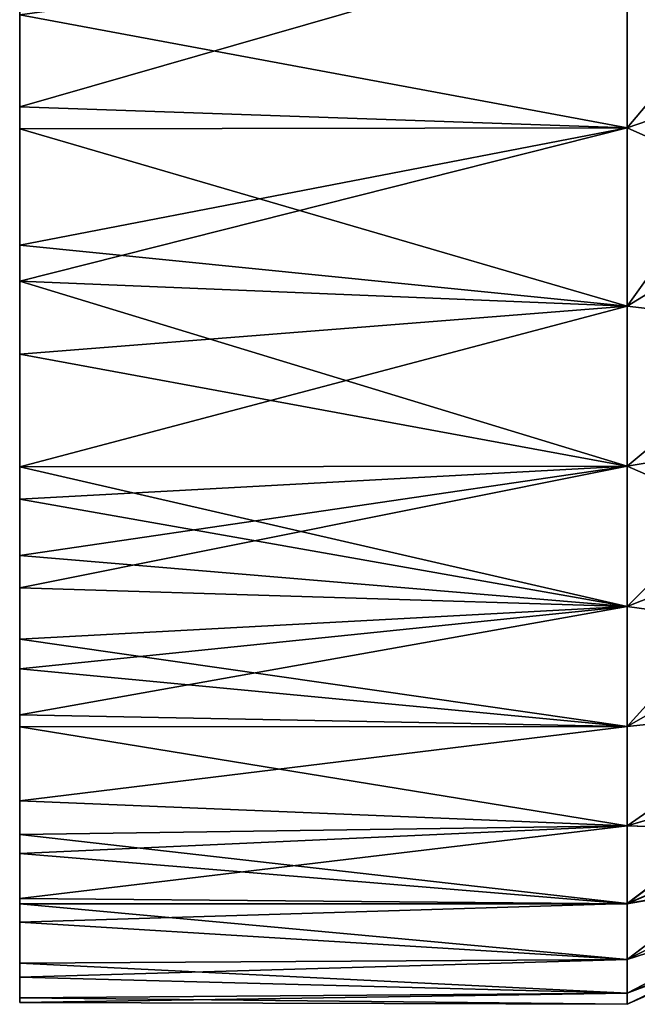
# Model space of a CAD drawing. Header units: millimetres. Extents: x -71 to 126, y -35 to 75.
# Tile 1 of 178: x -61.05 to -55.66, y -35 to -26.41. Entities that reach past the tile are written whole.
import ezdxf

# ---------------------------------------------------------------- set-up
doc = ezdxf.new("R2010")
doc.units = ezdxf.units.MM
doc.header["$LTSCALE"] = 52.536866
for name, color, linetype in [('373', 7, 'CONTINUOUS'), ('377', 7, 'CONTINUOUS'), ('380', 7, 'CONTINUOUS'), ('382', 7, 'CONTINUOUS'), ('386', 7, 'CONTINUOUS'), ('389', 7, 'CONTINUOUS')]:
    doc.layers.add(name, color=color, linetype=linetype)

msp = doc.modelspace()

# ---------------------------------------------------------------- linework, layer by layer
at = {"layer": '373', "linetype": 'Continuous'}
for points in [[(-61.05, -26.5552, -88.045), (-61.05, -24.7071, -85.042), (-61.05, -23.6046, -88.045), (-61.05, -26.5552, -88.045)], [(-61.05, -26.5552, -88.045), (-61.05, -23.6046, -88.045), (-61.05, -25.1034, -91.048), (-61.05, -26.5552, -88.045)], [(-61.05, -27.1712, -97.0619), (-61.05, -26.328, -94.051), (-61.05, -24.3024, -97.054), (-61.05, -27.1712, -97.0619)], [(-61.05, -27.1712, -97.0619), (-61.05, -24.3024, -97.054), (-61.05, -25.2974, -99.1875), (-61.05, -27.1712, -97.0619)], [(-61.05, -27.375, -64.021), (-61.05, -26.186, -61.018), (-61.05, -24.4934, -64.021), (-61.05, -27.375, -64.021)], [(-61.05, -27.375, -64.021), (-61.05, -24.4934, -64.021), (-61.05, -25.1781, -67.024), (-61.05, -27.375, -64.021)], [(-61.05, -27.6138, -85.042), (-61.05, -25.221, -82.039), (-61.05, -24.7071, -85.042), (-61.05, -27.6138, -85.042)], [(-61.05, -27.6138, -85.042), (-61.05, -24.7071, -85.042), (-61.05, -26.5552, -88.045), (-61.05, -27.6138, -85.042)], [(-61.05, -27.6485, -58.015), (-61.05, -25.7531, -55.012), (-61.05, -24.7381, -58.015), (-61.05, -27.6485, -58.015)], [(-61.05, -27.6485, -58.015), (-61.05, -24.7381, -58.015), (-61.05, -26.186, -61.018), (-61.05, -27.6485, -58.015)], [(-61.05, -28.0568, -91.048), (-61.05, -26.5552, -88.045), (-61.05, -25.1034, -91.048), (-61.05, -28.0568, -91.048)], [(-61.05, -28.0568, -91.048), (-61.05, -25.1034, -91.048), (-61.05, -26.328, -94.051), (-61.05, -28.0568, -91.048)], [(-61.05, -28.1402, -67.024), (-61.05, -27.375, -64.021), (-61.05, -25.1781, -67.024), (-61.05, -28.1402, -67.024)], [(-61.05, -28.1402, -67.024), (-61.05, -25.1781, -67.024), (-61.05, -25.221, -70.027), (-61.05, -28.1402, -67.024)], [(-61.05, -28.1882, -70.027), (-61.05, -28.1402, -67.024), (-61.05, -25.221, -70.027), (-61.05, -28.1882, -70.027)], [(-61.05, -28.1882, -70.027), (-61.05, -25.221, -70.027), (-61.05, -28.1882, -73.03), (-61.05, -28.1882, -70.027)], [(-61.05, -28.1882, -73.03), (-61.05, -25.221, -70.027), (-61.05, -25.221, -73.03), (-61.05, -28.1882, -73.03)], [(-61.05, -28.1882, -73.03), (-61.05, -25.221, -73.03), (-61.05, -28.1882, -76.033), (-61.05, -28.1882, -73.03)], [(-61.05, -28.1882, -76.033), (-61.05, -25.221, -73.03), (-61.05, -25.221, -76.033), (-61.05, -28.1882, -76.033)], [(-61.05, -28.1882, -76.033), (-61.05, -25.221, -76.033), (-61.05, -28.1882, -79.036), (-61.05, -28.1882, -76.033)], [(-61.05, -28.1882, -79.036), (-61.05, -25.221, -76.033), (-61.05, -25.221, -79.036), (-61.05, -28.1882, -79.036)], [(-61.05, -28.1882, -79.036), (-61.05, -25.221, -79.036), (-61.05, -28.1882, -82.039), (-61.05, -28.1882, -79.036)], [(-61.05, -28.1882, -82.039), (-61.05, -25.221, -79.036), (-61.05, -25.221, -82.039), (-61.05, -28.1882, -82.039)], [(-61.05, -28.1882, -82.039), (-61.05, -25.221, -82.039), (-61.05, -27.6138, -85.042), (-61.05, -28.1882, -82.039)], [(-61.05, -28.6937, -54.9583), (-61.05, -26.37, -51.9866), (-61.05, -25.7531, -55.012), (-61.05, -28.6937, -54.9583)], [(-61.05, -28.6937, -54.9583), (-61.05, -25.7531, -55.012), (-61.05, -27.6485, -58.015), (-61.05, -28.6937, -54.9583)], [(-61.05, -29.0955, -61.018), (-61.05, -27.6485, -58.015), (-61.05, -26.186, -61.018), (-61.05, -29.0955, -61.018)], [(-61.05, -29.0955, -61.018), (-61.05, -26.186, -61.018), (-61.05, -27.375, -64.021), (-61.05, -29.0955, -61.018)], [(-61.05, -29.3279, -94.1017), (-61.05, -28.0568, -91.048), (-61.05, -26.328, -94.051), (-61.05, -29.3279, -94.1017)], [(-61.05, -29.3279, -94.1017), (-61.05, -26.328, -94.051), (-61.05, -28.3789, -95.485), (-61.05, -29.3279, -94.1017)], [(-61.05, -28.3789, -95.485), (-61.05, -26.328, -94.051), (-61.05, -27.3638, -96.8225), (-61.05, -28.3789, -95.485)], [(-61.05, -27.3638, -96.8225), (-61.05, -26.328, -94.051), (-61.05, -27.1712, -97.0619), (-61.05, -27.3638, -96.8225)], [(-61.05, -27.3638, -53.1775), (-61.05, -26.37, -51.9866), (-61.05, -28.6937, -54.9583), (-61.05, -27.3638, -53.1775)], [(-61.05, -29.5057, -88.045), (-61.05, -27.6138, -85.042), (-61.05, -26.5552, -88.045), (-61.05, -29.5057, -88.045)], [(-61.05, -29.5057, -88.045), (-61.05, -26.5552, -88.045), (-61.05, -28.0568, -91.048), (-61.05, -29.5057, -88.045)], [(-61.05, -30.2566, -64.021), (-61.05, -29.0955, -61.018), (-61.05, -27.375, -64.021), (-61.05, -30.2566, -64.021)], [(-61.05, -30.2566, -64.021), (-61.05, -27.375, -64.021), (-61.05, -28.1402, -67.024), (-61.05, -30.2566, -64.021)], [(-61.05, -30.5205, -85.042), (-61.05, -28.1882, -82.039), (-61.05, -27.6138, -85.042), (-61.05, -30.5205, -85.042)], [(-61.05, -30.5205, -85.042), (-61.05, -27.6138, -85.042), (-61.05, -29.5057, -88.045), (-61.05, -30.5205, -85.042)], [(-61.05, -30.593, -57.998), (-61.05, -28.6937, -54.9583), (-61.05, -27.6485, -58.015), (-61.05, -30.593, -57.998)], [(-61.05, -30.593, -57.998), (-61.05, -27.6485, -58.015), (-61.05, -29.0955, -61.018), (-61.05, -30.593, -57.998)], [(-61.05, -31.0847, -91.0855), (-61.05, -29.5057, -88.045), (-61.05, -28.0568, -91.048), (-61.05, -31.0847, -91.0855)], [(-61.05, -31.0847, -91.0855), (-61.05, -28.0568, -91.048), (-61.05, -30.311, -92.4996), (-61.05, -31.0847, -91.0855)], [(-61.05, -30.311, -92.4996), (-61.05, -28.0568, -91.048), (-61.05, -29.3279, -94.1017), (-61.05, -30.311, -92.4996)], [(-61.05, -31.1023, -67.024), (-61.05, -30.2566, -64.021), (-61.05, -28.1402, -67.024), (-61.05, -31.1023, -67.024)], [(-61.05, -31.1023, -67.024), (-61.05, -28.1402, -67.024), (-61.05, -28.1882, -70.027), (-61.05, -31.1023, -67.024)], [(-61.05, -31.1554, -70.027), (-61.05, -31.1023, -67.024), (-61.05, -28.1882, -70.027), (-61.05, -31.1554, -70.027)], [(-61.05, -31.1554, -70.027), (-61.05, -28.1882, -70.027), (-61.05, -31.1554, -73.03), (-61.05, -31.1554, -70.027)], [(-61.05, -31.1554, -73.03), (-61.05, -28.1882, -70.027), (-61.05, -28.1882, -73.03), (-61.05, -31.1554, -73.03)], [(-61.05, -31.1554, -73.03), (-61.05, -28.1882, -73.03), (-61.05, -31.1554, -76.033), (-61.05, -31.1554, -73.03)], [(-61.05, -31.1554, -76.033), (-61.05, -28.1882, -73.03), (-61.05, -28.1882, -76.033), (-61.05, -31.1554, -76.033)], [(-61.05, -31.1554, -76.033), (-61.05, -28.1882, -76.033), (-61.05, -31.1554, -79.036), (-61.05, -31.1554, -76.033)], [(-61.05, -31.1554, -79.036), (-61.05, -28.1882, -76.033), (-61.05, -28.1882, -79.036), (-61.05, -31.1554, -79.036)], [(-61.05, -31.1554, -79.036), (-61.05, -28.1882, -79.036), (-61.05, -31.1554, -82.039), (-61.05, -31.1554, -79.036)], [(-61.05, -31.1554, -82.039), (-61.05, -28.1882, -79.036), (-61.05, -28.1882, -82.039), (-61.05, -31.1554, -82.039)], [(-61.05, -31.1554, -82.039), (-61.05, -28.1882, -82.039), (-61.05, -30.5205, -85.042), (-61.05, -31.1554, -82.039)], [(-61.05, -30.311, -57.5004), (-61.05, -28.6937, -54.9583), (-61.05, -30.593, -57.998), (-61.05, -30.311, -57.5004)], [(-61.05, -32.0725, -60.9874), (-61.05, -30.593, -57.998), (-61.05, -29.0955, -61.018), (-61.05, -32.0725, -60.9874)], [(-61.05, -32.0725, -60.9874), (-61.05, -29.0955, -61.018), (-61.05, -30.2566, -64.021), (-61.05, -32.0725, -60.9874)], [(-61.05, -32.4748, -88.0533), (-61.05, -30.5205, -85.042), (-61.05, -29.5057, -88.045), (-61.05, -32.4748, -88.0533)], [(-61.05, -32.4748, -88.0533), (-61.05, -29.5057, -88.045), (-61.05, -31.8161, -89.5852), (-61.05, -32.4748, -88.0533)], [(-61.05, -31.8161, -89.5852), (-61.05, -29.5057, -88.045), (-61.05, -31.0847, -91.0855), (-61.05, -31.8161, -89.5852)], [(-61.05, -33.2246, -63.9944), (-61.05, -32.0725, -60.9874), (-61.05, -30.2566, -64.021), (-61.05, -33.2246, -63.9944)], [(-61.05, -33.2246, -63.9944), (-61.05, -30.2566, -64.021), (-61.05, -31.1023, -67.024), (-61.05, -33.2246, -63.9944)], [(-61.05, -33.5199, -85.0705), (-61.05, -31.1554, -82.039), (-61.05, -30.5205, -85.042), (-61.05, -33.5199, -85.0705)], [(-61.05, -33.5199, -85.0705), (-61.05, -30.5205, -85.042), (-61.05, -32.5804, -87.7874), (-61.05, -33.5199, -85.0705)], [(-61.05, -32.5804, -87.7874), (-61.05, -30.5205, -85.042), (-61.05, -32.4748, -88.0533), (-61.05, -32.5804, -87.7874)], [(-61.05, -31.3679, -59.4742), (-61.05, -30.593, -57.998), (-61.05, -32.0725, -60.9874), (-61.05, -31.3679, -59.4742)], [(-61.05, -34.0781, -67.0201), (-61.05, -33.2246, -63.9944), (-61.05, -31.1023, -67.024), (-61.05, -34.0781, -67.0201)], [(-61.05, -34.0781, -67.0201), (-61.05, -31.1023, -67.024), (-61.05, -31.1554, -70.027), (-61.05, -34.0781, -67.0201)], [(-61.05, -34.6412, -70.002), (-61.05, -34.0781, -67.0201), (-61.05, -31.1554, -70.027), (-61.05, -34.6412, -70.002)], [(-61.05, -34.6412, -70.002), (-61.05, -31.1554, -70.027), (-61.05, -34.9435, -73.0141), (-61.05, -34.6412, -70.002)], [(-61.05, -34.9435, -73.0141), (-61.05, -31.1554, -70.027), (-61.05, -31.1554, -73.03), (-61.05, -34.9435, -73.0141)], [(-61.05, -34.9435, -73.0141), (-61.05, -31.1554, -73.03), (-61.05, -34.9845, -76.0412), (-61.05, -34.9435, -73.0141)], [(-61.05, -34.9845, -76.0412), (-61.05, -31.1554, -73.03), (-61.05, -31.1554, -76.033), (-61.05, -34.9845, -76.0412)], [(-61.05, -34.9845, -76.0412), (-61.05, -31.1554, -76.033), (-61.05, -34.7636, -79.0606), (-61.05, -34.9845, -76.0412)], [(-61.05, -34.7636, -79.0606), (-61.05, -31.1554, -76.033), (-61.05, -31.1554, -79.036), (-61.05, -34.7636, -79.0606)], [(-61.05, -34.7636, -79.0606), (-61.05, -31.1554, -79.036), (-61.05, -34.2826, -82.05), (-61.05, -34.7636, -79.0606)], [(-61.05, -34.2826, -82.05), (-61.05, -31.1554, -79.036), (-61.05, -31.1554, -82.039), (-61.05, -34.2826, -82.05)], [(-61.05, -34.2826, -82.05), (-61.05, -31.1554, -82.039), (-61.05, -34.1225, -82.7878), (-61.05, -34.2826, -82.05)], [(-61.05, -34.1225, -82.7878), (-61.05, -31.1554, -82.039), (-61.05, -33.5199, -85.0705), (-61.05, -34.1225, -82.7878)], [(-61.05, -32.5804, -62.2126), (-61.05, -32.0725, -60.9874), (-61.05, -33.2246, -63.9944), (-61.05, -32.5804, -62.2126)], [(-61.05, -33.6851, -65.4967), (-61.05, -33.2246, -63.9944), (-61.05, -34.0781, -67.0201), (-61.05, -33.6851, -65.4967)], [(-61.05, -34.1225, -67.2122), (-61.05, -34.0781, -67.0201), (-61.05, -34.6412, -70.002), (-61.05, -34.1225, -67.2122)]]:
    msp.add_3dface(points, dxfattribs=at)
at = {"layer": '377', "linetype": 'Continuous'}
for points in [[(-61.05, -27.1712, -97.0619), (-61.05, -25.2974, -99.1875), (-55.753, -25.6482, -98.8153), (-61.05, -27.1712, -97.0619)], [(-55.753, -27.3551, -96.8334), (-61.05, -27.1712, -97.0619), (-55.753, -25.6482, -98.8153), (-55.753, -27.3551, -96.8334)], [(-55.753, -25.6491, -51.1856), (-61.05, -26.37, -51.9866), (-55.753, -27.356, -53.1677), (-55.753, -25.6491, -51.1856)], [(-61.05, -26.37, -51.9866), (-61.05, -27.3638, -53.1775), (-55.753, -27.356, -53.1677), (-61.05, -26.37, -51.9866)], [(-61.05, -27.3638, -96.8225), (-61.05, -27.1712, -97.0619), (-55.753, -27.3551, -96.8334), (-61.05, -27.3638, -96.8225)], [(-55.753, -28.9101, -94.7283), (-61.05, -27.3638, -96.8225), (-55.753, -27.3551, -96.8334), (-55.753, -28.9101, -94.7283)], [(-61.05, -27.3638, -53.1775), (-61.05, -28.6937, -54.9583), (-55.753, -27.356, -53.1677), (-61.05, -27.3638, -53.1775)], [(-55.753, -27.356, -53.1677), (-61.05, -28.6937, -54.9583), (-55.753, -28.9109, -55.2728), (-55.753, -27.356, -53.1677)], [(-61.05, -28.3789, -95.485), (-61.05, -27.3638, -96.8225), (-55.753, -28.9101, -94.7283), (-61.05, -28.3789, -95.485)], [(-61.05, -29.3279, -94.1017), (-61.05, -28.3789, -95.485), (-55.753, -28.9101, -94.7283), (-61.05, -29.3279, -94.1017)], [(-61.05, -28.6937, -54.9583), (-61.05, -30.311, -57.5004), (-55.753, -28.9109, -55.2728), (-61.05, -28.6937, -54.9583)], [(-55.753, -30.3062, -92.5081), (-61.05, -29.3279, -94.1017), (-55.753, -28.9101, -94.7283), (-55.753, -30.3062, -92.5081)], [(-55.753, -28.9109, -55.2728), (-61.05, -30.311, -57.5004), (-55.753, -30.307, -57.4932), (-55.753, -28.9109, -55.2728)], [(-61.05, -30.311, -92.4996), (-61.05, -29.3279, -94.1017), (-55.753, -30.3062, -92.5081), (-61.05, -30.311, -92.4996)], [(-55.753, -31.5308, -90.1924), (-61.05, -30.311, -92.4996), (-55.753, -30.3062, -92.5081), (-55.753, -31.5308, -90.1924)], [(-61.05, -30.311, -57.5004), (-61.05, -30.593, -57.998), (-55.753, -30.307, -57.4932), (-61.05, -30.311, -57.5004)], [(-61.05, -30.593, -57.998), (-61.05, -31.3679, -59.4742), (-55.753, -30.307, -57.4932), (-61.05, -30.593, -57.998)], [(-55.753, -30.307, -57.4932), (-61.05, -31.3679, -59.4742), (-55.753, -31.5315, -59.809), (-55.753, -30.307, -57.4932)], [(-61.05, -31.0847, -91.0855), (-61.05, -30.311, -92.4996), (-55.753, -31.5308, -90.1924), (-61.05, -31.0847, -91.0855)], [(-61.05, -31.8161, -89.5852), (-61.05, -31.0847, -91.0855), (-55.753, -31.5308, -90.1924), (-61.05, -31.8161, -89.5852)], [(-61.05, -31.3679, -59.4742), (-61.05, -32.0725, -60.9874), (-55.753, -31.5315, -59.809), (-61.05, -31.3679, -59.4742)], [(-55.753, -32.5768, -87.7964), (-61.05, -31.8161, -89.5852), (-55.753, -31.5308, -90.1924), (-55.753, -32.5768, -87.7964)], [(-55.753, -31.5315, -59.809), (-61.05, -32.0725, -60.9874), (-55.753, -32.5774, -62.205), (-55.753, -31.5315, -59.809)], [(-61.05, -32.4748, -88.0533), (-61.05, -31.8161, -89.5852), (-55.753, -32.5768, -87.7964), (-61.05, -32.4748, -88.0533)], [(-61.05, -32.0725, -60.9874), (-61.05, -32.5804, -62.2126), (-55.753, -32.5774, -62.205), (-61.05, -32.0725, -60.9874)], [(-61.05, -32.5804, -87.7874), (-61.05, -32.4748, -88.0533), (-55.753, -32.5768, -87.7964), (-61.05, -32.5804, -87.7874)], [(-55.753, -33.4426, -85.3243), (-61.05, -32.5804, -87.7874), (-55.753, -32.5768, -87.7964), (-55.753, -33.4426, -85.3243)], [(-61.05, -32.5804, -62.2126), (-61.05, -33.2246, -63.9944), (-55.753, -32.5774, -62.205), (-61.05, -32.5804, -62.2126)], [(-55.753, -32.5774, -62.205), (-61.05, -33.2246, -63.9944), (-55.753, -33.4431, -64.6773), (-55.753, -32.5774, -62.205)], [(-61.05, -33.5199, -85.0705), (-61.05, -32.5804, -87.7874), (-55.753, -33.4426, -85.3243), (-61.05, -33.5199, -85.0705)], [(-61.05, -33.2246, -63.9944), (-61.05, -33.6851, -65.4967), (-55.753, -33.4431, -64.6773), (-61.05, -33.2246, -63.9944)], [(-55.753, -34.122, -82.7905), (-61.05, -33.5199, -85.0705), (-55.753, -33.4426, -85.3243), (-55.753, -34.122, -82.7905)], [(-61.05, -33.6851, -65.4967), (-61.05, -34.0781, -67.0201), (-55.753, -33.4431, -64.6773), (-61.05, -33.6851, -65.4967)], [(-55.753, -33.4431, -64.6773), (-61.05, -34.0781, -67.0201), (-55.753, -34.1223, -67.2112), (-55.753, -33.4431, -64.6773)], [(-61.05, -34.1225, -82.7878), (-61.05, -33.5199, -85.0705), (-55.753, -34.122, -82.7905), (-61.05, -34.1225, -82.7878)], [(-61.05, -34.0781, -67.0201), (-61.05, -34.1225, -67.2122), (-55.753, -34.1223, -67.2112), (-61.05, -34.0781, -67.0201)], [(-55.753, -34.6087, -80.2193), (-61.05, -34.1225, -82.7878), (-55.753, -34.122, -82.7905), (-55.753, -34.6087, -80.2193)], [(-55.753, -34.1223, -67.2112), (-61.05, -34.1225, -67.2122), (-55.753, -34.6089, -69.7824), (-55.753, -34.1223, -67.2112)], [(-61.05, -34.1225, -67.2122), (-61.05, -34.6412, -70.002), (-55.753, -34.6089, -69.7824), (-61.05, -34.1225, -67.2122)], [(-61.05, -34.2826, -82.05), (-61.05, -34.1225, -82.7878), (-55.753, -34.6087, -80.2193), (-61.05, -34.2826, -82.05)], [(-61.05, -34.7636, -79.0606), (-61.05, -34.2826, -82.05), (-55.753, -34.6087, -80.2193), (-61.05, -34.7636, -79.0606)], [(-55.753, -34.9017, -77.621), (-61.05, -34.7636, -79.0606), (-55.753, -34.6087, -80.2193), (-55.753, -34.9017, -77.621)], [(-55.753, -34.6089, -69.7824), (-61.05, -34.6412, -70.002), (-55.753, -34.9019, -72.3807), (-55.753, -34.6089, -69.7824)], [(-61.05, -34.6412, -70.002), (-61.05, -34.9435, -73.0141), (-55.753, -34.9019, -72.3807), (-61.05, -34.6412, -70.002)], [(-61.05, -34.9845, -76.0412), (-61.05, -34.7636, -79.0606), (-55.753, -34.9017, -77.621), (-61.05, -34.9845, -76.0412)], [(-55.753, -35, -75.0009), (-61.05, -34.9845, -76.0412), (-55.753, -34.9017, -77.621), (-55.753, -35, -75.0009)], [(-55.753, -34.9019, -72.3807), (-61.05, -34.9435, -73.0141), (-55.753, -35, -75.0009), (-55.753, -34.9019, -72.3807)], [(-61.05, -34.9435, -73.0141), (-61.05, -34.9845, -76.0412), (-55.753, -35, -75.0009), (-61.05, -34.9435, -73.0141)]]:
    msp.add_3dface(points, dxfattribs=at)
at = {"layer": '380', "linetype": 'Continuous'}
for points in [[(-55.753, -25.6482, -98.8153), (-54.2799, -25.6066, -97.9001), (-54.2799, -26.8492, -96.4296), (-55.753, -25.6482, -98.8153)], [(-55.753, -25.6491, -51.1856), (-55.753, -27.356, -53.1677), (-54.2799, -25.6074, -52.1009), (-55.753, -25.6491, -51.1856)], [(-55.753, -27.356, -53.1677), (-54.2799, -26.85, -53.5714), (-54.2799, -25.6074, -52.1009), (-55.753, -27.356, -53.1677)], [(-55.753, -27.3551, -96.8334), (-55.753, -25.6482, -98.8153), (-54.2799, -26.8492, -96.4296), (-55.753, -27.3551, -96.8334)], [(-55.753, -27.3551, -96.8334), (-54.2799, -26.8492, -96.4296), (-54.2799, -28.0081, -94.8912), (-55.753, -27.3551, -96.8334)], [(-55.753, -27.356, -53.1677), (-55.753, -28.9109, -55.2728), (-54.2799, -26.85, -53.5714), (-55.753, -27.356, -53.1677)], [(-55.753, -28.9109, -55.2728), (-54.2799, -28.0088, -55.1099), (-54.2799, -26.85, -53.5714), (-55.753, -28.9109, -55.2728)], [(-55.753, -28.9101, -94.7283), (-55.753, -27.3551, -96.8334), (-54.2799, -28.0081, -94.8912), (-55.753, -28.9101, -94.7283)], [(-55.753, -28.9101, -94.7283), (-54.2799, -28.0081, -94.8912), (-54.2799, -29.0809, -93.2869), (-55.753, -28.9101, -94.7283)], [(-55.753, -28.9109, -55.2728), (-54.2799, -29.0816, -56.7143), (-54.2799, -28.0088, -55.1099), (-55.753, -28.9109, -55.2728)], [(-55.753, -30.3062, -92.5081), (-55.753, -28.9101, -94.7283), (-54.2799, -29.0809, -93.2869), (-55.753, -30.3062, -92.5081)], [(-55.753, -28.9109, -55.2728), (-55.753, -30.307, -57.4932), (-54.2799, -29.0816, -56.7143), (-55.753, -28.9109, -55.2728)], [(-55.753, -30.3062, -92.5081), (-54.2799, -29.0809, -93.2869), (-54.2799, -30.0625, -91.624), (-55.753, -30.3062, -92.5081)], [(-55.753, -30.307, -57.4932), (-54.2799, -30.0632, -58.3773), (-54.2799, -29.0816, -56.7143), (-55.753, -30.307, -57.4932)], [(-55.753, -30.3062, -92.5081), (-54.2799, -30.0625, -91.624), (-54.2799, -30.9477, -89.9115), (-55.753, -30.3062, -92.5081)], [(-55.753, -30.307, -57.4932), (-55.753, -31.5315, -59.809), (-54.2799, -30.0632, -58.3773), (-55.753, -30.307, -57.4932)], [(-55.753, -31.5315, -59.809), (-54.2799, -30.9483, -60.0899), (-54.2799, -30.0632, -58.3773), (-55.753, -31.5315, -59.809)], [(-55.753, -31.5308, -90.1924), (-55.753, -30.3062, -92.5081), (-54.2799, -30.9477, -89.9115), (-55.753, -31.5308, -90.1924)], [(-55.753, -31.5308, -90.1924), (-54.2799, -30.9477, -89.9115), (-54.2799, -31.7342, -88.1549), (-55.753, -31.5308, -90.1924)], [(-55.753, -31.5315, -59.809), (-55.753, -32.5774, -62.205), (-54.2799, -30.9483, -60.0899), (-55.753, -31.5315, -59.809)], [(-55.753, -32.5774, -62.205), (-54.2799, -31.7348, -61.8466), (-54.2799, -30.9483, -60.0899), (-55.753, -32.5774, -62.205)], [(-55.753, -32.5768, -87.7964), (-55.753, -31.5308, -90.1924), (-54.2799, -31.7342, -88.1549), (-55.753, -32.5768, -87.7964)], [(-55.753, -32.5768, -87.7964), (-54.2799, -31.7342, -88.1549), (-54.2799, -32.4216, -86.3555), (-55.753, -32.5768, -87.7964)], [(-55.753, -32.5774, -62.205), (-54.2799, -32.4221, -63.646), (-54.2799, -31.7348, -61.8466), (-55.753, -32.5774, -62.205)], [(-55.753, -33.4426, -85.3243), (-55.753, -32.5768, -87.7964), (-54.2799, -32.4216, -86.3555), (-55.753, -33.4426, -85.3243)], [(-55.753, -33.4426, -85.3243), (-54.2799, -32.4216, -86.3555), (-54.2799, -33.0083, -84.5163), (-55.753, -33.4426, -85.3243)], [(-55.753, -32.5774, -62.205), (-55.753, -33.4431, -64.6773), (-54.2799, -32.4221, -63.646), (-55.753, -32.5774, -62.205)], [(-55.753, -33.4431, -64.6773), (-54.2799, -33.0088, -65.4853), (-54.2799, -32.4221, -63.646), (-55.753, -33.4431, -64.6773)], [(-55.753, -33.4426, -85.3243), (-54.2799, -33.0083, -84.5163), (-54.2799, -33.4909, -82.6464), (-55.753, -33.4426, -85.3243)], [(-55.753, -33.4431, -64.6773), (-55.753, -34.1223, -67.2112), (-54.2799, -33.0088, -65.4853), (-55.753, -33.4431, -64.6773)], [(-55.753, -34.1223, -67.2112), (-54.2799, -33.4913, -67.3552), (-54.2799, -33.0088, -65.4853), (-55.753, -34.1223, -67.2112)], [(-55.753, -34.122, -82.7905), (-55.753, -33.4426, -85.3243), (-54.2799, -33.4909, -82.6464), (-55.753, -34.122, -82.7905)], [(-55.753, -34.122, -82.7905), (-54.2799, -33.4909, -82.6464), (-54.2799, -33.867, -80.7563), (-55.753, -34.122, -82.7905)], [(-55.753, -34.1223, -67.2112), (-55.753, -34.6089, -69.7824), (-54.2799, -33.4913, -67.3552), (-55.753, -34.1223, -67.2112)], [(-55.753, -34.6089, -69.7824), (-54.2799, -33.8673, -69.2454), (-54.2799, -33.4913, -67.3552), (-55.753, -34.6089, -69.7824)], [(-55.753, -34.6087, -80.2193), (-55.753, -34.122, -82.7905), (-54.2799, -33.867, -80.7563), (-55.753, -34.6087, -80.2193)], [(-55.753, -34.6087, -80.2193), (-54.2799, -33.867, -80.7563), (-54.2799, -34.1362, -78.8509), (-55.753, -34.6087, -80.2193)], [(-55.753, -34.6089, -69.7824), (-54.2799, -34.1364, -71.1508), (-54.2799, -33.8673, -69.2454), (-55.753, -34.6089, -69.7824)], [(-55.753, -34.9017, -77.621), (-55.753, -34.6087, -80.2193), (-54.2799, -34.1362, -78.8509), (-55.753, -34.9017, -77.621)], [(-55.753, -34.9017, -77.621), (-54.2799, -34.1362, -78.8509), (-54.2799, -34.2984, -76.9311), (-55.753, -34.9017, -77.621)], [(-55.753, -34.6089, -69.7824), (-55.753, -34.9019, -72.3807), (-54.2799, -34.1364, -71.1508), (-55.753, -34.6089, -69.7824)], [(-55.753, -34.9019, -72.3807), (-54.2799, -34.2985, -73.0706), (-54.2799, -34.1364, -71.1508), (-55.753, -34.9019, -72.3807)], [(-55.753, -34.9017, -77.621), (-54.2799, -34.2984, -76.9311), (-54.2799, -34.3527, -75.0009), (-55.753, -34.9017, -77.621)], [(-55.753, -34.9019, -72.3807), (-55.753, -35, -75.0009), (-54.2799, -34.2985, -73.0706), (-55.753, -34.9019, -72.3807)], [(-55.753, -35, -75.0009), (-54.2799, -34.3527, -75.0009), (-54.2799, -34.2985, -73.0706), (-55.753, -35, -75.0009)], [(-55.753, -35, -75.0009), (-55.753, -34.9017, -77.621), (-54.2799, -34.3527, -75.0009), (-55.753, -35, -75.0009)]]:
    msp.add_3dface(points, dxfattribs=at)
at = {"layer": '382', "linetype": 'Continuous'}
for points in [[(-61.05, -23.6046, 88.045), (-61.05, -24.7071, 85.042), (-61.05, -26.5552, 88.045), (-61.05, -23.6046, 88.045)], [(-61.05, -23.6046, 88.045), (-61.05, -26.5552, 88.045), (-61.05, -25.1034, 91.048), (-61.05, -23.6046, 88.045)], [(-61.05, -24.3024, 97.054), (-61.05, -26.328, 94.051), (-61.05, -27.1712, 97.0619), (-61.05, -24.3024, 97.054)], [(-61.05, -24.3024, 97.054), (-61.05, -27.1712, 97.0619), (-61.05, -24.4122, 100.0807), (-61.05, -24.3024, 97.054)], [(-61.05, -24.4122, 100.0807), (-61.05, -27.1712, 97.0619), (-61.05, -25.2974, 99.1875), (-61.05, -24.4122, 100.0807)], [(-61.05, -24.4934, 64.021), (-61.05, -26.186, 61.018), (-61.05, -27.375, 64.021), (-61.05, -24.4934, 64.021)], [(-61.05, -24.4934, 64.021), (-61.05, -27.375, 64.021), (-61.05, -25.1781, 67.024), (-61.05, -24.4934, 64.021)], [(-61.05, -24.7071, 85.042), (-61.05, -25.221, 82.039), (-61.05, -27.6138, 85.042), (-61.05, -24.7071, 85.042)], [(-61.05, -24.7071, 85.042), (-61.05, -27.6138, 85.042), (-61.05, -26.5552, 88.045), (-61.05, -24.7071, 85.042)], [(-61.05, -24.7381, 58.015), (-61.05, -25.7531, 55.012), (-61.05, -27.6485, 58.015), (-61.05, -24.7381, 58.015)], [(-61.05, -24.7381, 58.015), (-61.05, -27.6485, 58.015), (-61.05, -26.186, 61.018), (-61.05, -24.7381, 58.015)], [(-61.05, -25.1034, 91.048), (-61.05, -26.5552, 88.045), (-61.05, -28.0568, 91.048), (-61.05, -25.1034, 91.048)], [(-61.05, -25.1034, 91.048), (-61.05, -28.0568, 91.048), (-61.05, -26.328, 94.051), (-61.05, -25.1034, 91.048)], [(-61.05, -25.1781, 67.024), (-61.05, -27.375, 64.021), (-61.05, -28.1402, 67.024), (-61.05, -25.1781, 67.024)], [(-61.05, -25.1781, 67.024), (-61.05, -28.1402, 67.024), (-61.05, -25.221, 70.027), (-61.05, -25.1781, 67.024)], [(-61.05, -25.221, 70.027), (-61.05, -28.1402, 67.024), (-61.05, -28.1882, 70.027), (-61.05, -25.221, 70.027)], [(-61.05, -25.221, 70.027), (-61.05, -28.1882, 70.027), (-61.05, -25.221, 73.03), (-61.05, -25.221, 70.027)], [(-61.05, -25.221, 73.03), (-61.05, -28.1882, 70.027), (-61.05, -28.1882, 73.03), (-61.05, -25.221, 73.03)], [(-61.05, -25.221, 73.03), (-61.05, -28.1882, 73.03), (-61.05, -25.221, 76.033), (-61.05, -25.221, 73.03)], [(-61.05, -25.221, 76.033), (-61.05, -28.1882, 73.03), (-61.05, -28.1882, 76.033), (-61.05, -25.221, 76.033)], [(-61.05, -25.221, 76.033), (-61.05, -28.1882, 76.033), (-61.05, -25.221, 79.036), (-61.05, -25.221, 76.033)], [(-61.05, -25.221, 79.036), (-61.05, -28.1882, 76.033), (-61.05, -28.1882, 79.036), (-61.05, -25.221, 79.036)], [(-61.05, -25.221, 79.036), (-61.05, -28.1882, 79.036), (-61.05, -25.221, 82.039), (-61.05, -25.221, 79.036)], [(-61.05, -25.221, 82.039), (-61.05, -28.1882, 79.036), (-61.05, -28.1882, 82.039), (-61.05, -25.221, 82.039)], [(-61.05, -25.221, 82.039), (-61.05, -28.1882, 82.039), (-61.05, -27.6138, 85.042), (-61.05, -25.221, 82.039)], [(-61.05, -25.7531, 55.012), (-61.05, -26.37, 51.9866), (-61.05, -27.3638, 53.1775), (-61.05, -25.7531, 55.012)], [(-61.05, -28.6937, 54.9583), (-61.05, -25.7531, 55.012), (-61.05, -27.3638, 53.1775), (-61.05, -28.6937, 54.9583)], [(-61.05, -25.7531, 55.012), (-61.05, -28.6937, 54.9583), (-61.05, -27.6485, 58.015), (-61.05, -25.7531, 55.012)], [(-61.05, -26.186, 61.018), (-61.05, -27.6485, 58.015), (-61.05, -29.0955, 61.018), (-61.05, -26.186, 61.018)], [(-61.05, -26.186, 61.018), (-61.05, -29.0955, 61.018), (-61.05, -27.375, 64.021), (-61.05, -26.186, 61.018)], [(-61.05, -26.328, 94.051), (-61.05, -28.0568, 91.048), (-61.05, -29.3279, 94.1017), (-61.05, -26.328, 94.051)], [(-61.05, -26.328, 94.051), (-61.05, -29.3279, 94.1017), (-61.05, -27.1712, 97.0619), (-61.05, -26.328, 94.051)], [(-61.05, -26.5552, 88.045), (-61.05, -27.6138, 85.042), (-61.05, -29.5057, 88.045), (-61.05, -26.5552, 88.045)], [(-61.05, -26.5552, 88.045), (-61.05, -29.5057, 88.045), (-61.05, -28.0568, 91.048), (-61.05, -26.5552, 88.045)], [(-61.05, -27.1712, 97.0619), (-61.05, -29.3279, 94.1017), (-61.05, -27.3638, 96.8225), (-61.05, -27.1712, 97.0619)], [(-61.05, -27.3638, 96.8225), (-61.05, -29.3279, 94.1017), (-61.05, -28.3789, 95.485), (-61.05, -27.3638, 96.8225)], [(-61.05, -27.375, 64.021), (-61.05, -29.0955, 61.018), (-61.05, -30.2566, 64.021), (-61.05, -27.375, 64.021)], [(-61.05, -27.375, 64.021), (-61.05, -30.2566, 64.021), (-61.05, -28.1402, 67.024), (-61.05, -27.375, 64.021)], [(-61.05, -27.6138, 85.042), (-61.05, -28.1882, 82.039), (-61.05, -30.5205, 85.042), (-61.05, -27.6138, 85.042)], [(-61.05, -27.6138, 85.042), (-61.05, -30.5205, 85.042), (-61.05, -29.5057, 88.045), (-61.05, -27.6138, 85.042)], [(-61.05, -27.6485, 58.015), (-61.05, -28.6937, 54.9583), (-61.05, -30.311, 57.5004), (-61.05, -27.6485, 58.015)], [(-61.05, -30.593, 57.998), (-61.05, -27.6485, 58.015), (-61.05, -30.311, 57.5004), (-61.05, -30.593, 57.998)], [(-61.05, -27.6485, 58.015), (-61.05, -30.593, 57.998), (-61.05, -29.0955, 61.018), (-61.05, -27.6485, 58.015)], [(-61.05, -28.0568, 91.048), (-61.05, -29.5057, 88.045), (-61.05, -31.0847, 91.0855), (-61.05, -28.0568, 91.048)], [(-61.05, -28.0568, 91.048), (-61.05, -31.0847, 91.0855), (-61.05, -29.3279, 94.1017), (-61.05, -28.0568, 91.048)], [(-61.05, -28.1402, 67.024), (-61.05, -30.2566, 64.021), (-61.05, -31.1023, 67.024), (-61.05, -28.1402, 67.024)], [(-61.05, -28.1402, 67.024), (-61.05, -31.1023, 67.024), (-61.05, -28.1882, 70.027), (-61.05, -28.1402, 67.024)], [(-61.05, -28.1882, 70.027), (-61.05, -31.1023, 67.024), (-61.05, -31.1554, 70.027), (-61.05, -28.1882, 70.027)], [(-61.05, -28.1882, 70.027), (-61.05, -31.1554, 70.027), (-61.05, -28.1882, 73.03), (-61.05, -28.1882, 70.027)], [(-61.05, -28.1882, 73.03), (-61.05, -31.1554, 70.027), (-61.05, -31.1554, 73.03), (-61.05, -28.1882, 73.03)], [(-61.05, -28.1882, 73.03), (-61.05, -31.1554, 73.03), (-61.05, -28.1882, 76.033), (-61.05, -28.1882, 73.03)], [(-61.05, -28.1882, 76.033), (-61.05, -31.1554, 73.03), (-61.05, -31.1554, 76.033), (-61.05, -28.1882, 76.033)], [(-61.05, -28.1882, 76.033), (-61.05, -31.1554, 76.033), (-61.05, -28.1882, 79.036), (-61.05, -28.1882, 76.033)], [(-61.05, -28.1882, 79.036), (-61.05, -31.1554, 76.033), (-61.05, -31.1554, 79.036), (-61.05, -28.1882, 79.036)], [(-61.05, -28.1882, 79.036), (-61.05, -31.1554, 79.036), (-61.05, -28.1882, 82.039), (-61.05, -28.1882, 79.036)], [(-61.05, -28.1882, 82.039), (-61.05, -31.1554, 79.036), (-61.05, -31.1554, 82.039), (-61.05, -28.1882, 82.039)], [(-61.05, -28.1882, 82.039), (-61.05, -31.1554, 82.039), (-61.05, -30.5205, 85.042), (-61.05, -28.1882, 82.039)], [(-61.05, -29.0955, 61.018), (-61.05, -30.593, 57.998), (-61.05, -31.3679, 59.4742), (-61.05, -29.0955, 61.018)], [(-61.05, -32.0725, 60.9874), (-61.05, -29.0955, 61.018), (-61.05, -31.3679, 59.4742), (-61.05, -32.0725, 60.9874)], [(-61.05, -29.0955, 61.018), (-61.05, -32.0725, 60.9874), (-61.05, -30.2566, 64.021), (-61.05, -29.0955, 61.018)], [(-61.05, -29.3279, 94.1017), (-61.05, -31.0847, 91.0855), (-61.05, -30.311, 92.4996), (-61.05, -29.3279, 94.1017)], [(-61.05, -29.5057, 88.045), (-61.05, -30.5205, 85.042), (-61.05, -32.4748, 88.0533), (-61.05, -29.5057, 88.045)], [(-61.05, -29.5057, 88.045), (-61.05, -32.4748, 88.0533), (-61.05, -31.0847, 91.0855), (-61.05, -29.5057, 88.045)], [(-61.05, -30.2566, 64.021), (-61.05, -32.0725, 60.9874), (-61.05, -32.5804, 62.2126), (-61.05, -30.2566, 64.021)], [(-61.05, -33.2246, 63.9944), (-61.05, -30.2566, 64.021), (-61.05, -32.5804, 62.2126), (-61.05, -33.2246, 63.9944)], [(-61.05, -30.2566, 64.021), (-61.05, -33.2246, 63.9944), (-61.05, -31.1023, 67.024), (-61.05, -30.2566, 64.021)], [(-61.05, -30.5205, 85.042), (-61.05, -31.1554, 82.039), (-61.05, -33.5199, 85.0705), (-61.05, -30.5205, 85.042)], [(-61.05, -30.5205, 85.042), (-61.05, -33.5199, 85.0705), (-61.05, -32.4748, 88.0533), (-61.05, -30.5205, 85.042)], [(-61.05, -31.0847, 91.0855), (-61.05, -32.4748, 88.0533), (-61.05, -31.8161, 89.5852), (-61.05, -31.0847, 91.0855)], [(-61.05, -31.1023, 67.024), (-61.05, -33.2246, 63.9944), (-61.05, -33.6851, 65.4967), (-61.05, -31.1023, 67.024)], [(-61.05, -34.0781, 67.0201), (-61.05, -31.1023, 67.024), (-61.05, -33.6851, 65.4967), (-61.05, -34.0781, 67.0201)], [(-61.05, -31.1023, 67.024), (-61.05, -34.0781, 67.0201), (-61.05, -31.1554, 70.027), (-61.05, -31.1023, 67.024)], [(-61.05, -31.1554, 70.027), (-61.05, -34.0781, 67.0201), (-61.05, -34.1225, 67.2122), (-61.05, -31.1554, 70.027)], [(-61.05, -34.6412, 70.002), (-61.05, -31.1554, 70.027), (-61.05, -34.1225, 67.2122), (-61.05, -34.6412, 70.002)], [(-61.05, -31.1554, 70.027), (-61.05, -34.6412, 70.002), (-61.05, -31.1554, 73.03), (-61.05, -31.1554, 70.027)], [(-61.05, -31.1554, 73.03), (-61.05, -34.6412, 70.002), (-61.05, -34.9435, 73.0141), (-61.05, -31.1554, 73.03)], [(-61.05, -31.1554, 73.03), (-61.05, -34.9435, 73.0141), (-61.05, -31.1554, 76.033), (-61.05, -31.1554, 73.03)], [(-61.05, -31.1554, 76.033), (-61.05, -34.9435, 73.0141), (-61.05, -34.9845, 76.0412), (-61.05, -31.1554, 76.033)], [(-61.05, -31.1554, 76.033), (-61.05, -34.9845, 76.0412), (-61.05, -31.1554, 79.036), (-61.05, -31.1554, 76.033)], [(-61.05, -31.1554, 79.036), (-61.05, -34.9845, 76.0412), (-61.05, -34.7636, 79.0606), (-61.05, -31.1554, 79.036)], [(-61.05, -31.1554, 79.036), (-61.05, -34.7636, 79.0606), (-61.05, -31.1554, 82.039), (-61.05, -31.1554, 79.036)], [(-61.05, -31.1554, 82.039), (-61.05, -34.7636, 79.0606), (-61.05, -34.2826, 82.05), (-61.05, -31.1554, 82.039)], [(-61.05, -31.1554, 82.039), (-61.05, -34.2826, 82.05), (-61.05, -33.5199, 85.0705), (-61.05, -31.1554, 82.039)], [(-61.05, -32.4748, 88.0533), (-61.05, -33.5199, 85.0705), (-61.05, -32.5804, 87.7874), (-61.05, -32.4748, 88.0533)], [(-61.05, -33.5199, 85.0705), (-61.05, -34.2826, 82.05), (-61.05, -34.1225, 82.7878), (-61.05, -33.5199, 85.0705)]]:
    msp.add_3dface(points, dxfattribs=at)
at = {"layer": '386', "linetype": 'Continuous'}
for points in [[(-61.05, -25.2974, 99.1875), (-61.05, -27.1712, 97.0619), (-55.753, -25.6482, 98.8153), (-61.05, -25.2974, 99.1875)], [(-55.753, -25.6482, 98.8153), (-61.05, -27.1712, 97.0619), (-55.753, -27.3551, 96.8334), (-55.753, -25.6482, 98.8153)], [(-55.753, -27.356, 53.1677), (-61.05, -26.37, 51.9866), (-55.753, -25.6491, 51.1856), (-55.753, -27.356, 53.1677)], [(-61.05, -27.3638, 53.1775), (-61.05, -26.37, 51.9866), (-55.753, -27.356, 53.1677), (-61.05, -27.3638, 53.1775)], [(-61.05, -27.1712, 97.0619), (-61.05, -27.3638, 96.8225), (-55.753, -27.3551, 96.8334), (-61.05, -27.1712, 97.0619)], [(-61.05, -27.3638, 96.8225), (-61.05, -28.3789, 95.485), (-55.753, -27.3551, 96.8334), (-61.05, -27.3638, 96.8225)], [(-55.753, -27.3551, 96.8334), (-61.05, -28.3789, 95.485), (-55.753, -28.9101, 94.7283), (-55.753, -27.3551, 96.8334)], [(-55.753, -28.9109, 55.2728), (-61.05, -27.3638, 53.1775), (-55.753, -27.356, 53.1677), (-55.753, -28.9109, 55.2728)], [(-61.05, -28.6937, 54.9583), (-61.05, -27.3638, 53.1775), (-55.753, -28.9109, 55.2728), (-61.05, -28.6937, 54.9583)], [(-61.05, -28.3789, 95.485), (-61.05, -29.3279, 94.1017), (-55.753, -28.9101, 94.7283), (-61.05, -28.3789, 95.485)], [(-61.05, -30.311, 57.5004), (-61.05, -28.6937, 54.9583), (-55.753, -30.307, 57.4932), (-61.05, -30.311, 57.5004)], [(-55.753, -30.307, 57.4932), (-61.05, -28.6937, 54.9583), (-55.753, -28.9109, 55.2728), (-55.753, -30.307, 57.4932)], [(-55.753, -28.9101, 94.7283), (-61.05, -29.3279, 94.1017), (-55.753, -30.3062, 92.5081), (-55.753, -28.9101, 94.7283)], [(-61.05, -29.3279, 94.1017), (-61.05, -30.311, 92.4996), (-55.753, -30.3062, 92.5081), (-61.05, -29.3279, 94.1017)], [(-61.05, -30.311, 92.4996), (-61.05, -31.0847, 91.0855), (-55.753, -30.3062, 92.5081), (-61.05, -30.311, 92.4996)], [(-55.753, -30.3062, 92.5081), (-61.05, -31.0847, 91.0855), (-55.753, -31.5308, 90.1924), (-55.753, -30.3062, 92.5081)], [(-55.753, -31.5315, 59.809), (-61.05, -30.311, 57.5004), (-55.753, -30.307, 57.4932), (-55.753, -31.5315, 59.809)], [(-61.05, -30.593, 57.998), (-61.05, -30.311, 57.5004), (-55.753, -31.5315, 59.809), (-61.05, -30.593, 57.998)], [(-61.05, -31.3679, 59.4742), (-61.05, -30.593, 57.998), (-55.753, -31.5315, 59.809), (-61.05, -31.3679, 59.4742)], [(-61.05, -31.0847, 91.0855), (-61.05, -31.8161, 89.5852), (-55.753, -31.5308, 90.1924), (-61.05, -31.0847, 91.0855)], [(-61.05, -32.0725, 60.9874), (-61.05, -31.3679, 59.4742), (-55.753, -31.5315, 59.809), (-61.05, -32.0725, 60.9874)], [(-61.05, -31.8161, 89.5852), (-61.05, -32.4748, 88.0533), (-55.753, -31.5308, 90.1924), (-61.05, -31.8161, 89.5852)], [(-55.753, -31.5308, 90.1924), (-61.05, -32.4748, 88.0533), (-55.753, -32.5768, 87.7964), (-55.753, -31.5308, 90.1924)], [(-55.753, -32.5774, 62.205), (-61.05, -32.0725, 60.9874), (-55.753, -31.5315, 59.809), (-55.753, -32.5774, 62.205)], [(-61.05, -32.5804, 62.2126), (-61.05, -32.0725, 60.9874), (-55.753, -32.5774, 62.205), (-61.05, -32.5804, 62.2126)], [(-61.05, -32.4748, 88.0533), (-61.05, -32.5804, 87.7874), (-55.753, -32.5768, 87.7964), (-61.05, -32.4748, 88.0533)], [(-55.753, -32.5768, 87.7964), (-61.05, -32.5804, 87.7874), (-55.753, -33.4426, 85.3243), (-55.753, -32.5768, 87.7964)], [(-55.753, -33.4431, 64.6773), (-61.05, -32.5804, 62.2126), (-55.753, -32.5774, 62.205), (-55.753, -33.4431, 64.6773)], [(-61.05, -33.2246, 63.9944), (-61.05, -32.5804, 62.2126), (-55.753, -33.4431, 64.6773), (-61.05, -33.2246, 63.9944)], [(-61.05, -32.5804, 87.7874), (-61.05, -33.5199, 85.0705), (-55.753, -33.4426, 85.3243), (-61.05, -32.5804, 87.7874)], [(-61.05, -33.6851, 65.4967), (-61.05, -33.2246, 63.9944), (-55.753, -33.4431, 64.6773), (-61.05, -33.6851, 65.4967)], [(-55.753, -33.4426, 85.3243), (-61.05, -33.5199, 85.0705), (-55.753, -34.122, 82.7905), (-55.753, -33.4426, 85.3243)], [(-55.753, -34.1223, 67.2112), (-61.05, -33.6851, 65.4967), (-55.753, -33.4431, 64.6773), (-55.753, -34.1223, 67.2112)], [(-61.05, -33.5199, 85.0705), (-61.05, -34.1225, 82.7878), (-55.753, -34.122, 82.7905), (-61.05, -33.5199, 85.0705)], [(-61.05, -34.0781, 67.0201), (-61.05, -33.6851, 65.4967), (-55.753, -34.1223, 67.2112), (-61.05, -34.0781, 67.0201)], [(-61.05, -34.1225, 67.2122), (-61.05, -34.0781, 67.0201), (-55.753, -34.1223, 67.2112), (-61.05, -34.1225, 67.2122)], [(-61.05, -34.1225, 82.7878), (-61.05, -34.2826, 82.05), (-55.753, -34.122, 82.7905), (-61.05, -34.1225, 82.7878)], [(-55.753, -34.122, 82.7905), (-61.05, -34.2826, 82.05), (-55.753, -34.6087, 80.2193), (-55.753, -34.122, 82.7905)], [(-55.753, -34.6089, 69.7824), (-61.05, -34.1225, 67.2122), (-55.753, -34.1223, 67.2112), (-55.753, -34.6089, 69.7824)], [(-61.05, -34.6412, 70.002), (-61.05, -34.1225, 67.2122), (-55.753, -34.6089, 69.7824), (-61.05, -34.6412, 70.002)], [(-61.05, -34.2826, 82.05), (-61.05, -34.7636, 79.0606), (-55.753, -34.6087, 80.2193), (-61.05, -34.2826, 82.05)], [(-55.753, -34.6087, 80.2193), (-61.05, -34.7636, 79.0606), (-55.753, -34.9017, 77.621), (-55.753, -34.6087, 80.2193)], [(-55.753, -34.9019, 72.3807), (-61.05, -34.6412, 70.002), (-55.753, -34.6089, 69.7824), (-55.753, -34.9019, 72.3807)], [(-61.05, -34.9435, 73.0141), (-61.05, -34.6412, 70.002), (-55.753, -34.9019, 72.3807), (-61.05, -34.9435, 73.0141)], [(-61.05, -34.7636, 79.0606), (-61.05, -34.9845, 76.0412), (-55.753, -34.9017, 77.621), (-61.05, -34.7636, 79.0606)], [(-55.753, -34.9017, 77.621), (-61.05, -34.9845, 76.0412), (-55.753, -35, 75.0009), (-55.753, -34.9017, 77.621)], [(-55.753, -35, 75.0009), (-61.05, -34.9435, 73.0141), (-55.753, -34.9019, 72.3807), (-55.753, -35, 75.0009)], [(-61.05, -34.9845, 76.0412), (-61.05, -34.9435, 73.0141), (-55.753, -35, 75.0009), (-61.05, -34.9845, 76.0412)]]:
    msp.add_3dface(points, dxfattribs=at)
at = {"layer": '389', "linetype": 'Continuous'}
for points in [[(-55.753, -25.6482, 98.8153), (-55.753, -27.3551, 96.8334), (-54.2799, -25.6066, 97.9001), (-55.753, -25.6482, 98.8153)], [(-55.753, -27.3551, 96.8334), (-54.2799, -26.8492, 96.4296), (-54.2799, -25.6066, 97.9001), (-55.753, -27.3551, 96.8334)], [(-55.753, -25.6491, 51.1856), (-54.2799, -25.6074, 52.1009), (-54.2799, -26.85, 53.5714), (-55.753, -25.6491, 51.1856)], [(-55.753, -27.356, 53.1677), (-55.753, -25.6491, 51.1856), (-54.2799, -26.85, 53.5714), (-55.753, -27.356, 53.1677)], [(-55.753, -27.3551, 96.8334), (-55.753, -28.9101, 94.7283), (-54.2799, -26.8492, 96.4296), (-55.753, -27.3551, 96.8334)], [(-55.753, -28.9101, 94.7283), (-54.2799, -28.0081, 94.8912), (-54.2799, -26.8492, 96.4296), (-55.753, -28.9101, 94.7283)], [(-55.753, -27.356, 53.1677), (-54.2799, -26.85, 53.5714), (-54.2799, -28.0088, 55.1099), (-55.753, -27.356, 53.1677)], [(-55.753, -28.9109, 55.2728), (-55.753, -27.356, 53.1677), (-54.2799, -28.0088, 55.1099), (-55.753, -28.9109, 55.2728)], [(-55.753, -28.9101, 94.7283), (-54.2799, -29.0809, 93.2869), (-54.2799, -28.0081, 94.8912), (-55.753, -28.9101, 94.7283)], [(-55.753, -28.9109, 55.2728), (-54.2799, -28.0088, 55.1099), (-54.2799, -29.0816, 56.7143), (-55.753, -28.9109, 55.2728)], [(-55.753, -28.9101, 94.7283), (-55.753, -30.3062, 92.5081), (-54.2799, -29.0809, 93.2869), (-55.753, -28.9101, 94.7283)], [(-55.753, -30.307, 57.4932), (-55.753, -28.9109, 55.2728), (-54.2799, -29.0816, 56.7143), (-55.753, -30.307, 57.4932)], [(-55.753, -30.3062, 92.5081), (-54.2799, -30.0625, 91.624), (-54.2799, -29.0809, 93.2869), (-55.753, -30.3062, 92.5081)], [(-55.753, -30.307, 57.4932), (-54.2799, -29.0816, 56.7143), (-54.2799, -30.0632, 58.3773), (-55.753, -30.307, 57.4932)], [(-55.753, -30.3062, 92.5081), (-55.753, -31.5308, 90.1924), (-54.2799, -30.0625, 91.624), (-55.753, -30.3062, 92.5081)], [(-55.753, -31.5308, 90.1924), (-54.2799, -30.9477, 89.9115), (-54.2799, -30.0625, 91.624), (-55.753, -31.5308, 90.1924)], [(-55.753, -30.307, 57.4932), (-54.2799, -30.0632, 58.3773), (-54.2799, -30.9483, 60.0899), (-55.753, -30.307, 57.4932)], [(-55.753, -31.5315, 59.809), (-55.753, -30.307, 57.4932), (-54.2799, -30.9483, 60.0899), (-55.753, -31.5315, 59.809)], [(-55.753, -31.5308, 90.1924), (-55.753, -32.5768, 87.7964), (-54.2799, -30.9477, 89.9115), (-55.753, -31.5308, 90.1924)], [(-55.753, -32.5768, 87.7964), (-54.2799, -31.7342, 88.1549), (-54.2799, -30.9477, 89.9115), (-55.753, -32.5768, 87.7964)], [(-55.753, -31.5315, 59.809), (-54.2799, -30.9483, 60.0899), (-54.2799, -31.7348, 61.8466), (-55.753, -31.5315, 59.809)], [(-55.753, -32.5774, 62.205), (-55.753, -31.5315, 59.809), (-54.2799, -31.7348, 61.8466), (-55.753, -32.5774, 62.205)], [(-55.753, -32.5768, 87.7964), (-54.2799, -32.4216, 86.3555), (-54.2799, -31.7342, 88.1549), (-55.753, -32.5768, 87.7964)], [(-55.753, -32.5774, 62.205), (-54.2799, -31.7348, 61.8466), (-54.2799, -32.4221, 63.646), (-55.753, -32.5774, 62.205)], [(-55.753, -32.5768, 87.7964), (-55.753, -33.4426, 85.3243), (-54.2799, -32.4216, 86.3555), (-55.753, -32.5768, 87.7964)], [(-55.753, -33.4426, 85.3243), (-54.2799, -33.0083, 84.5163), (-54.2799, -32.4216, 86.3555), (-55.753, -33.4426, 85.3243)], [(-55.753, -33.4431, 64.6773), (-55.753, -32.5774, 62.205), (-54.2799, -32.4221, 63.646), (-55.753, -33.4431, 64.6773)], [(-55.753, -33.4431, 64.6773), (-54.2799, -32.4221, 63.646), (-54.2799, -33.0088, 65.4853), (-55.753, -33.4431, 64.6773)], [(-55.753, -33.4426, 85.3243), (-55.753, -34.122, 82.7905), (-54.2799, -33.0083, 84.5163), (-55.753, -33.4426, 85.3243)], [(-55.753, -34.122, 82.7905), (-54.2799, -33.4909, 82.6464), (-54.2799, -33.0083, 84.5163), (-55.753, -34.122, 82.7905)], [(-55.753, -33.4431, 64.6773), (-54.2799, -33.0088, 65.4853), (-54.2799, -33.4913, 67.3552), (-55.753, -33.4431, 64.6773)], [(-55.753, -34.1223, 67.2112), (-55.753, -33.4431, 64.6773), (-54.2799, -33.4913, 67.3552), (-55.753, -34.1223, 67.2112)], [(-55.753, -34.122, 82.7905), (-55.753, -34.6087, 80.2193), (-54.2799, -33.4909, 82.6464), (-55.753, -34.122, 82.7905)], [(-55.753, -34.6087, 80.2193), (-54.2799, -33.867, 80.7563), (-54.2799, -33.4909, 82.6464), (-55.753, -34.6087, 80.2193)], [(-55.753, -34.1223, 67.2112), (-54.2799, -33.4913, 67.3552), (-54.2799, -33.8673, 69.2454), (-55.753, -34.1223, 67.2112)], [(-55.753, -34.6087, 80.2193), (-54.2799, -34.1362, 78.8509), (-54.2799, -33.867, 80.7563), (-55.753, -34.6087, 80.2193)], [(-55.753, -34.6089, 69.7824), (-55.753, -34.1223, 67.2112), (-54.2799, -33.8673, 69.2454), (-55.753, -34.6089, 69.7824)], [(-55.753, -34.6089, 69.7824), (-54.2799, -33.8673, 69.2454), (-54.2799, -34.1364, 71.1508), (-55.753, -34.6089, 69.7824)], [(-55.753, -34.6087, 80.2193), (-55.753, -34.9017, 77.621), (-54.2799, -34.1362, 78.8509), (-55.753, -34.6087, 80.2193)], [(-55.753, -34.9017, 77.621), (-54.2799, -34.2984, 76.9311), (-54.2799, -34.1362, 78.8509), (-55.753, -34.9017, 77.621)], [(-55.753, -34.9019, 72.3807), (-55.753, -34.6089, 69.7824), (-54.2799, -34.1364, 71.1508), (-55.753, -34.9019, 72.3807)], [(-55.753, -34.9019, 72.3807), (-54.2799, -34.1364, 71.1508), (-54.2799, -34.2985, 73.0706), (-55.753, -34.9019, 72.3807)], [(-55.753, -34.9017, 77.621), (-55.753, -35, 75.0009), (-54.2799, -34.2984, 76.9311), (-55.753, -34.9017, 77.621)], [(-55.753, -35, 75.0009), (-54.2799, -34.3527, 75.0009), (-54.2799, -34.2984, 76.9311), (-55.753, -35, 75.0009)], [(-55.753, -34.9019, 72.3807), (-54.2799, -34.2985, 73.0706), (-54.2799, -34.3527, 75.0009), (-55.753, -34.9019, 72.3807)], [(-55.753, -35, 75.0009), (-55.753, -34.9019, 72.3807), (-54.2799, -34.3527, 75.0009), (-55.753, -35, 75.0009)]]:
    msp.add_3dface(points, dxfattribs=at)

doc.saveas('drawing.dxf')
